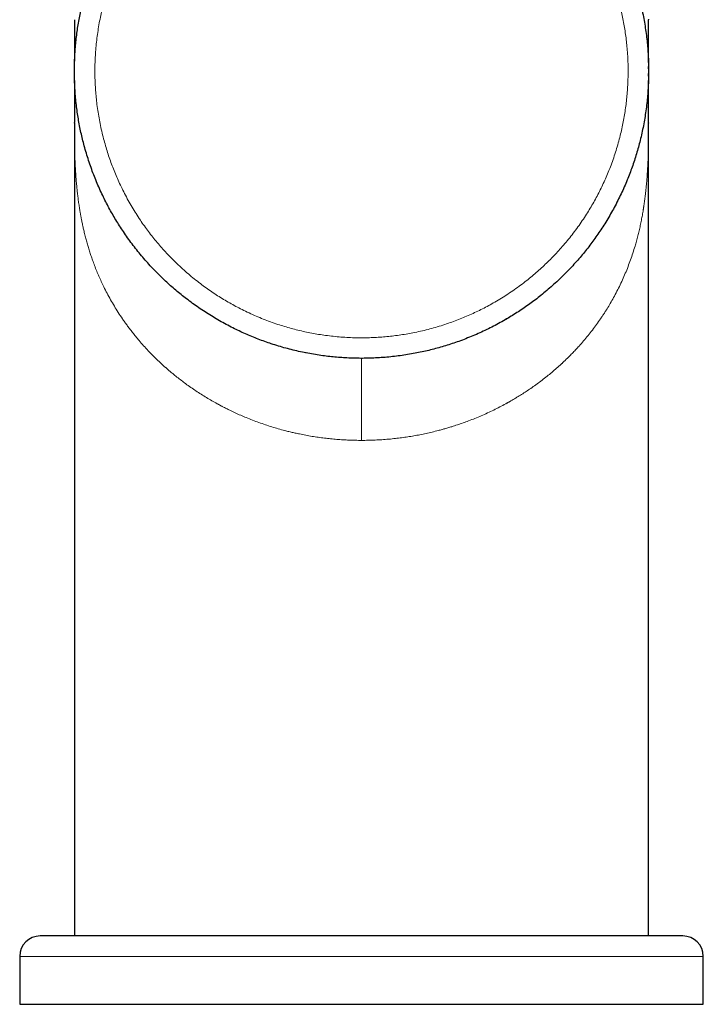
# Model space of a CAD drawing. Header units: millimetres. Extents: x 8 to 829, y 12 to 854.
# Tile 9 of 105: x 241 to 291, y 524 to 596. Entities that reach past the tile are written whole.
import ezdxf

# ---------------------------------------------------------------- set-up
doc = ezdxf.new("R2010")
doc.units = ezdxf.units.MM

msp = doc.modelspace()

# ---------------------------------------------------------------- linework, layer by layer
at = {"color": 7, "linetype": 'Continuous', "lineweight": 30}
for p, q in [((287.016, 596.116), (287.016, 596.069)), ((287.016, 592.313), (287.011, 591.853)), ((287.014, 592.584), (287.016, 592.313)), ((245.016, 588.511), (245.016, 588.557)), ((245.016, 588.511), (245.016, 529.063)), ((287.016, 588.543), (287.016, 588.511)), ((287.016, 529.063), (287.016, 588.511)), ((289.516, 529.063), (242.516, 529.063)), ((241.016, 527.563), (241.016, 524.063)), ((291.016, 524.063), (291.016, 527.563)), ((241.016, 524.063), (291.016, 524.063))]:
    msp.add_line(p, q, dxfattribs=at)
at = {"color": 8, "linetype": 'Continuous', "lineweight": 0}
for p, q in [((245.016, 588.557), (245.016, 588.562)), ((261.908, 571.719), (261.903, 571.72)), ((241.016, 527.563), (291.016, 527.563))]:
    msp.add_line(p, q, dxfattribs=at)
at = {"color": 7, "linetype": 'Continuous', "lineweight": 30, "flags": 128}
msp.add_lwpolyline([(276.786, 574.286), (276.516, 574.127), (276.445, 574.086)], dxfattribs=at)
at = {"color": 7, "linetype": 'Continuous', "lineweight": 30}
for centre, start, end in [((242.516, 527.563), 90, 180), ((289.516, 527.563), 0, 90)]:
    msp.add_arc(centre, 1.5, start, end, dxfattribs=at)
for points, knots in [([(265.665, 613.31), (265.849, 613.312), (266.218, 613.315), (266.771, 613.302), (267.324, 613.275), (267.875, 613.233), (268.426, 613.177), (268.975, 613.106), (269.506, 613.023), (270.02, 612.93), (270.517, 612.827), (271.011, 612.712), (271.502, 612.586), (271.99, 612.447), (272.49, 612.293), (272.999, 612.12), (273.519, 611.93), (274.033, 611.725), (274.541, 611.507), (275.044, 611.276), (275.541, 611.032), (276.017, 610.781), (276.473, 610.527), (276.91, 610.269), (277.34, 610), (277.764, 609.722), (278.181, 609.433), (278.603, 609.125), (279.03, 608.797), (279.46, 608.449), (279.88, 608.089), (280.291, 607.718), (280.692, 607.337), (281.083, 606.945), (281.452, 606.554), (281.802, 606.166), (282.132, 605.78), (282.452, 605.387), (282.763, 604.987), (283.064, 604.578), (283.364, 604.151), (283.662, 603.702), (283.956, 603.234), (284.237, 602.757), (284.506, 602.274), (284.762, 601.783), (285.005, 601.286), (285.228, 600.796), (285.433, 600.316), (285.621, 599.844), (285.797, 599.369), (285.962, 598.889), (286.115, 598.405), (286.26, 597.904), (286.397, 597.383), (286.524, 596.845), (286.636, 596.303), (286.734, 595.758), (286.817, 595.211), (286.886, 594.662), (286.94, 594.127), (286.978, 593.606), (287.003, 593.099), (287.016, 592.592), (287.017, 592.085), (287.005, 591.578), (286.98, 591.056), (286.941, 590.519), (286.887, 589.968), (286.818, 589.419), (286.734, 588.872), (286.637, 588.328), (286.524, 587.786), (286.402, 587.262), (286.269, 586.757), (286.129, 586.269), (285.978, 585.785), (285.814, 585.305), (285.639, 584.829), (285.447, 584.343), (285.237, 583.848), (285.007, 583.344), (284.764, 582.847), (284.508, 582.356), (284.239, 581.873), (283.958, 581.396), (283.672, 580.94), (283.384, 580.505), (283.094, 580.089), (282.793, 579.68), (282.483, 579.278), (282.164, 578.885), (281.825, 578.487), (281.466, 578.086), (281.086, 577.684), (280.695, 577.292), (280.294, 576.911), (279.883, 576.54), (279.463, 576.18), (279.045, 575.841), (278.631, 575.522), (278.222, 575.222), (277.806, 574.933), (277.383, 574.653), (276.953, 574.383), (276.662, 574.212), (276.516, 574.127)], [0, 0, 0, 0, 0.01, 0.02, 0.03, 0.04, 0.05, 0.06, 0.07, 0.079167, 0.088333, 0.0975, 0.106667, 0.115833, 0.125, 0.135, 0.145, 0.155, 0.165, 0.175, 0.185, 0.195, 0.204167, 0.213333, 0.2225, 0.231667, 0.240833, 0.25, 0.26, 0.27, 0.28, 0.29, 0.3, 0.31, 0.32, 0.329167, 0.338333, 0.3475, 0.356667, 0.365833, 0.375, 0.385, 0.395, 0.405, 0.415, 0.425, 0.435, 0.445, 0.454167, 0.463333, 0.4725, 0.481667, 0.490833, 0.5, 0.51, 0.52, 0.53, 0.54, 0.55, 0.56, 0.57, 0.579167, 0.588333, 0.5975, 0.606667, 0.615833, 0.625, 0.635, 0.645, 0.655, 0.665, 0.675, 0.685, 0.695, 0.704167, 0.713333, 0.7225, 0.731667, 0.740833, 0.75, 0.76, 0.77, 0.78, 0.79, 0.8, 0.81, 0.82, 0.829167, 0.838333, 0.8475, 0.856667, 0.865833, 0.875, 0.885, 0.895, 0.905, 0.915, 0.925, 0.935, 0.945, 0.954167, 0.963333, 0.9725, 0.981667, 0.990833, 1, 1, 1, 1]), ([(276.516, 574.127), (276.355, 574.036), (276.035, 573.854), (275.544, 573.597), (275.048, 573.352), (274.545, 573.121), (274.037, 572.903), (273.523, 572.698), (273.018, 572.512), (272.523, 572.345), (272.039, 572.193), (271.551, 572.054), (271.06, 571.926), (270.566, 571.81), (270.055, 571.703), (269.526, 571.606), (268.979, 571.521), (268.43, 571.45), (267.88, 571.394), (267.328, 571.352), (266.775, 571.324), (266.238, 571.312), (265.715, 571.313), (265.208, 571.327), (264.701, 571.352), (264.196, 571.39), (263.691, 571.44), (263.172, 571.504), (262.64, 571.584), (262.095, 571.68), (261.553, 571.79), (261.014, 571.915), (260.478, 572.054), (259.946, 572.207), (259.434, 572.369), (258.939, 572.539), (258.464, 572.716), (257.993, 572.904), (257.527, 573.103), (257.065, 573.314), (256.595, 573.542), (256.117, 573.79), (255.633, 574.057), (255.155, 574.337), (254.686, 574.629), (254.224, 574.934), (253.77, 575.25), (253.337, 575.57), (252.924, 575.89), (252.532, 576.211), (252.147, 576.542), (251.77, 576.881), (251.401, 577.23), (251.031, 577.598), (250.658, 577.986), (250.286, 578.396), (249.925, 578.815), (249.575, 579.244), (249.237, 579.681), (248.91, 580.128), (248.603, 580.57), (248.317, 581.007), (248.049, 581.438), (247.791, 581.875), (247.545, 582.318), (247.309, 582.767), (247.077, 583.235), (246.85, 583.723), (246.631, 584.231), (246.424, 584.745), (246.232, 585.263), (246.053, 585.787), (245.888, 586.315), (245.741, 586.833), (245.611, 587.339), (245.497, 587.833), (245.395, 588.33), (245.305, 588.829), (245.227, 589.33), (245.159, 589.848), (245.102, 590.383), (245.059, 590.935), (245.03, 591.488), (245.015, 592.041), (245.015, 592.594), (245.03, 593.147), (245.058, 593.684), (245.099, 594.205), (245.151, 594.71), (245.215, 595.213), (245.291, 595.715), (245.379, 596.214), (245.483, 596.726), (245.602, 597.251), (245.739, 597.787), (245.89, 598.319), (246.056, 598.847), (246.235, 599.371), (246.428, 599.89), (246.628, 600.389), (246.835, 600.869), (247.048, 601.329), (247.271, 601.785), (247.505, 602.235), (247.75, 602.679), (247.921, 602.97), (248.007, 603.116)], [0, 0, 0, 0, 0.01, 0.02, 0.03, 0.04, 0.05, 0.06, 0.07, 0.079167, 0.088333, 0.0975, 0.106667, 0.115833, 0.125, 0.135, 0.145, 0.155, 0.165, 0.175, 0.185, 0.195, 0.204167, 0.213333, 0.2225, 0.231667, 0.240833, 0.25, 0.26, 0.27, 0.28, 0.29, 0.3, 0.31, 0.32, 0.329167, 0.338333, 0.3475, 0.356667, 0.365833, 0.375, 0.385, 0.395, 0.405, 0.415, 0.425, 0.435, 0.445, 0.454167, 0.463333, 0.4725, 0.481667, 0.490833, 0.5, 0.51, 0.52, 0.53, 0.54, 0.55, 0.56, 0.57, 0.579167, 0.588333, 0.5975, 0.606667, 0.615833, 0.625, 0.635, 0.645, 0.655, 0.665, 0.675, 0.685, 0.695, 0.704167, 0.713333, 0.7225, 0.731667, 0.740833, 0.75, 0.76, 0.77, 0.78, 0.79, 0.8, 0.81, 0.82, 0.829167, 0.838333, 0.8475, 0.856667, 0.865833, 0.875, 0.885, 0.895, 0.905, 0.915, 0.925, 0.935, 0.945, 0.954167, 0.963333, 0.9725, 0.981667, 0.990833, 1, 1, 1, 1]), ([(245.016, 596.083), (245.016, 596.082), (245.016, 596.064), (245.016, 596.032), (245.016, 595.988), (245.016, 595.952), (245.016, 595.908), (245.016, 595.853), (245.016, 595.786), (245.016, 595.717), (245.016, 595.652), (245.016, 595.592), (245.016, 595.53), (245.016, 595.461), (245.016, 595.381), (245.016, 595.3), (245.016, 595.224), (245.016, 595.157), (245.016, 595.096), (245.016, 595.036), (245.016, 594.971), (245.016, 594.898), (245.016, 594.822), (245.016, 594.749), (245.016, 594.681), (245.016, 594.619), (245.016, 594.567), (245.016, 594.521), (245.016, 594.471), (245.016, 594.412), (245.016, 594.342), (245.016, 594.264), (245.016, 594.181), (245.016, 594.104), (245.016, 594.036), (245.015, 593.982), (245.015, 593.937), (245.015, 593.898), (245.015, 593.862), (245.015, 593.812), (245.015, 593.747), (245.015, 593.67), (245.015, 593.589), (245.014, 593.504), (245.014, 593.411), (245.014, 593.293), (245.013, 593.156), (245.012, 593.009), (245.012, 592.902), (245.012, 592.829), (245.011, 592.779), (245.011, 592.721), (245.011, 592.654), (245.011, 592.57), (245.01, 592.468), (245.01, 592.379), (245.01, 592.326), (245.01, 592.314)], [0, 0, 0, 0, 0.000785, 0.013978, 0.024529, 0.033266, 0.041686, 0.057516, 0.074547, 0.091872, 0.109049, 0.123523, 0.136901, 0.155416, 0.175743, 0.196962, 0.216096, 0.232521, 0.2478, 0.261291, 0.277602, 0.296739, 0.31618, 0.334597, 0.351697, 0.367467, 0.38054, 0.390795, 0.402751, 0.417681, 0.435569, 0.455638, 0.476661, 0.498618, 0.514625, 0.528629, 0.540036, 0.549531, 0.558828, 0.568016, 0.589283, 0.610916, 0.632451, 0.656209, 0.682221, 0.710532, 0.755494, 0.799926, 0.844085, 0.857523, 0.872466, 0.88928, 0.908083, 0.928968, 0.958115, 0.990763, 1, 1, 1, 1]), ([(287.021, 592.312), (287.021, 592.321), (287.021, 592.355), (287.021, 592.411), (287.021, 592.474), (287.021, 592.528), (287.021, 592.571), (287.021, 592.605), (287.021, 592.629), (287.021, 592.645), (287.021, 592.657), (287.021, 592.67), (287.021, 592.685), (287.02, 592.701), (287.02, 592.732), (287.02, 592.782), (287.02, 592.858), (287.019, 592.95), (287.019, 593.047), (287.019, 593.141), (287.018, 593.231), (287.018, 593.319), (287.018, 593.406), (287.017, 593.498), (287.017, 593.584), (287.017, 593.66), (287.017, 593.724), (287.016, 593.789), (287.016, 593.851), (287.016, 593.905), (287.016, 593.946), (287.016, 593.977), (287.016, 594.008), (287.016, 594.04), (287.016, 594.093), (287.016, 594.168), (287.016, 594.264), (287.016, 594.362), (287.016, 594.459), (287.015, 594.553), (287.015, 594.633), (287.015, 594.7), (287.015, 594.755), (287.015, 594.811), (287.015, 594.87), (287.015, 594.934), (287.015, 595.001), (287.016, 595.066), (287.016, 595.126), (287.016, 595.193), (287.016, 595.268), (287.016, 595.347), (287.016, 595.418), (287.016, 595.482), (287.016, 595.557), (287.016, 595.653), (287.016, 595.739), (287.016, 595.8), (287.016, 595.832), (287.016, 595.864), (287.016, 595.899), (287.016, 595.941), (287.016, 595.995), (287.016, 596.04), (287.016, 596.066), (287.016, 596.069)], [0, 0, 0, 0, 0.007285, 0.026227, 0.04256, 0.056311, 0.067503, 0.076158, 0.082667, 0.086454, 0.089795, 0.093584, 0.097821, 0.102508, 0.107642, 0.124062, 0.143837, 0.170638, 0.198504, 0.227462, 0.254819, 0.283202, 0.31262, 0.342606, 0.372992, 0.390306, 0.407896, 0.425808, 0.443437, 0.45832, 0.467923, 0.475695, 0.482869, 0.49113, 0.500493, 0.523657, 0.548063, 0.57288, 0.597654, 0.621208, 0.643493, 0.657834, 0.671643, 0.685065, 0.699605, 0.715668, 0.733265, 0.749859, 0.764119, 0.778821, 0.799598, 0.820697, 0.838095, 0.853319, 0.868007, 0.89493, 0.924835, 0.93271, 0.94066, 0.948685, 0.956787, 0.966755, 0.980313, 0.997513, 1, 1, 1, 1]), ([(245.01, 592.314), (245.01, 592.305), (245.01, 592.271), (245.01, 592.216), (245.01, 592.152), (245.011, 592.099), (245.011, 592.055), (245.011, 592.021), (245.011, 591.997), (245.011, 591.981), (245.011, 591.969), (245.011, 591.956), (245.011, 591.942), (245.011, 591.925), (245.011, 591.894), (245.011, 591.845), (245.012, 591.768), (245.012, 591.677), (245.013, 591.579), (245.013, 591.485), (245.013, 591.395), (245.014, 591.307), (245.014, 591.22), (245.014, 591.129), (245.015, 591.042), (245.015, 590.966), (245.015, 590.903), (245.015, 590.838), (245.015, 590.775), (245.015, 590.722), (245.015, 590.68), (245.015, 590.649), (245.016, 590.618), (245.016, 590.586), (245.016, 590.533), (245.016, 590.458), (245.016, 590.362), (245.016, 590.265), (245.016, 590.168), (245.016, 590.074), (245.016, 589.993), (245.016, 589.926), (245.016, 589.871), (245.016, 589.815), (245.016, 589.756), (245.016, 589.692), (245.016, 589.625), (245.016, 589.56), (245.016, 589.5), (245.016, 589.433), (245.016, 589.358), (245.016, 589.279), (245.016, 589.208), (245.016, 589.145), (245.016, 589.069), (245.016, 588.973), (245.016, 588.887), (245.016, 588.826), (245.016, 588.794), (245.016, 588.762), (245.016, 588.727), (245.016, 588.685), (245.016, 588.631), (245.016, 588.586), (245.016, 588.56), (245.016, 588.557)], [0, 0, 0, 0, 0.007285, 0.026223, 0.042554, 0.056304, 0.067494, 0.076148, 0.082656, 0.086442, 0.089783, 0.093572, 0.097809, 0.102494, 0.107628, 0.124046, 0.143818, 0.170616, 0.198478, 0.227432, 0.254786, 0.283165, 0.312579, 0.342561, 0.372943, 0.390255, 0.407843, 0.425752, 0.443379, 0.45826, 0.467862, 0.475633, 0.482806, 0.491066, 0.500427, 0.523588, 0.547991, 0.572805, 0.597576, 0.621126, 0.643408, 0.657748, 0.671555, 0.684975, 0.699513, 0.715575, 0.733169, 0.74976, 0.764019, 0.778718, 0.799493, 0.820589, 0.837985, 0.853207, 0.867894, 0.894813, 0.924713, 0.932587, 0.940537, 0.948561, 0.956661, 0.966629, 0.980185, 0.997382, 1, 1, 1, 1]), ([(287.015, 592.486), (287.015, 592.506), (287.015, 592.547), (287.014, 592.591), (287.014, 592.622), (287.013, 592.642), (287.013, 592.652), (287.013, 592.652), (287.013, 592.652)], [0, 0, 0, 0, 0.266517, 0.533876, 0.669443, 0.802667, 0.927226, 1, 1, 1, 1]), ([(287.013, 591.955), (287.013, 591.955), (287.013, 591.955), (287.013, 591.964), (287.013, 591.979), (287.013, 591.997), (287.014, 592.022), (287.014, 592.054), (287.015, 592.095), (287.015, 592.124), (287.015, 592.141)], [0, 0, 0, 0, 0.1085276, 0.2616842, 0.3549019, 0.4433345, 0.5385091, 0.6627484, 0.8166755, 1, 1, 1, 1]), ([(287.016, 588.543), (287.016, 588.544), (287.016, 588.562), (287.016, 588.594), (287.016, 588.638), (287.016, 588.675), (287.016, 588.718), (287.016, 588.773), (287.016, 588.84), (287.016, 588.909), (287.016, 588.974), (287.016, 589.034), (287.016, 589.096), (287.016, 589.165), (287.016, 589.245), (287.016, 589.326), (287.016, 589.402), (287.016, 589.47), (287.016, 589.53), (287.016, 589.59), (287.015, 589.655), (287.015, 589.728), (287.015, 589.804), (287.015, 589.877), (287.015, 589.946), (287.015, 590.007), (287.015, 590.059), (287.016, 590.106), (287.016, 590.155), (287.016, 590.214), (287.016, 590.284), (287.016, 590.362), (287.016, 590.445), (287.016, 590.522), (287.016, 590.59), (287.016, 590.644), (287.016, 590.69), (287.016, 590.728), (287.016, 590.764), (287.016, 590.814), (287.017, 590.879), (287.017, 590.956), (287.017, 591.037), (287.017, 591.123), (287.018, 591.216), (287.018, 591.333), (287.019, 591.47), (287.019, 591.617), (287.02, 591.724), (287.02, 591.797), (287.02, 591.847), (287.02, 591.905), (287.021, 591.972), (287.021, 592.056), (287.021, 592.159), (287.021, 592.247), (287.021, 592.3), (287.021, 592.312)], [0, 0, 0, 0, 0.000785, 0.013978, 0.024529, 0.033266, 0.041686, 0.057516, 0.074547, 0.091872, 0.109049, 0.123523, 0.136901, 0.155416, 0.175743, 0.196962, 0.216096, 0.232521, 0.2478, 0.261291, 0.277602, 0.296739, 0.31618, 0.334597, 0.351697, 0.367467, 0.38054, 0.390795, 0.402751, 0.417681, 0.435569, 0.455638, 0.476661, 0.498618, 0.514625, 0.528629, 0.540036, 0.549531, 0.558827, 0.568016, 0.589283, 0.610916, 0.632451, 0.656209, 0.68222, 0.710532, 0.755494, 0.799926, 0.844085, 0.857523, 0.872466, 0.88928, 0.908083, 0.928968, 0.958115, 0.990762, 1, 1, 1, 1])]:
    msp.add_open_spline(points, degree=3, knots=knots, dxfattribs=at)
at = {"color": 8, "linetype": 'Continuous', "lineweight": 0}
for points, knots in [([(265.69, 611.81), (265.861, 611.812), (266.204, 611.815), (266.717, 611.802), (267.23, 611.777), (267.742, 611.738), (268.253, 611.686), (268.763, 611.62), (269.289, 611.539), (269.829, 611.44), (270.381, 611.321), (270.93, 611.187), (271.474, 611.037), (271.997, 610.876), (272.5, 610.706), (272.982, 610.529), (273.459, 610.339), (273.931, 610.137), (274.398, 609.922), (274.86, 609.694), (275.331, 609.447), (275.81, 609.178), (276.295, 608.887), (276.77, 608.583), (277.237, 608.265), (277.68, 607.944), (278.1, 607.621), (278.499, 607.298), (278.888, 606.964), (279.269, 606.62), (279.642, 606.265), (280.005, 605.9), (280.371, 605.513), (280.737, 605.105), (281.101, 604.673), (281.453, 604.231), (281.792, 603.779), (282.108, 603.331), (282.402, 602.889), (282.675, 602.454), (282.936, 602.012), (283.186, 601.563), (283.423, 601.107), (283.649, 600.645), (283.869, 600.162), (284.083, 599.657), (284.288, 599.131), (284.477, 598.599), (284.652, 598.061), (284.806, 597.534), (284.941, 597.019), (285.059, 596.518), (285.164, 596.015), (285.255, 595.51), (285.332, 595.003), (285.396, 594.494), (285.448, 593.966), (285.487, 593.42), (285.511, 592.856), (285.518, 592.291), (285.509, 591.726), (285.485, 591.177), (285.446, 590.646), (285.396, 590.134), (285.332, 589.624), (285.254, 589.117), (285.164, 588.612), (285.06, 588.109), (284.939, 587.593), (284.799, 587.063), (284.639, 586.522), (284.464, 585.985), (284.272, 585.453), (284.071, 584.942), (283.863, 584.452), (283.65, 583.984), (283.424, 583.523), (283.187, 583.068), (282.938, 582.619), (282.676, 582.176), (282.394, 581.725), (282.09, 581.269), (281.764, 580.807), (281.424, 580.356), (281.071, 579.915), (280.717, 579.498), (280.362, 579.103), (280.009, 578.729), (279.647, 578.366), (279.275, 578.012), (278.893, 577.668), (278.502, 577.333), (278.089, 576.997), (277.653, 576.663), (277.195, 576.332), (276.728, 576.015), (276.252, 575.712), (275.782, 575.431), (275.319, 575.172), (274.865, 574.934), (274.405, 574.707), (273.938, 574.493), (273.465, 574.29), (272.987, 574.1), (272.487, 573.916), (271.967, 573.741), (271.427, 573.576), (270.882, 573.427), (270.333, 573.294), (269.797, 573.18), (269.275, 573.085), (268.768, 573.005), (268.259, 572.94), (267.748, 572.887), (267.235, 572.849), (266.722, 572.824), (266.19, 572.812), (265.642, 572.814), (265.077, 572.833), (264.514, 572.869), (263.951, 572.92), (263.406, 572.986), (262.88, 573.065), (262.373, 573.154), (261.869, 573.256), (261.369, 573.372), (260.873, 573.501), (260.38, 573.643), (259.874, 573.803), (259.356, 573.982), (258.829, 574.183), (258.307, 574.399), (257.791, 574.63), (257.296, 574.869), (256.823, 575.114), (256.373, 575.362), (255.929, 575.622), (255.494, 575.893), (255.065, 576.175), (254.644, 576.469), (254.217, 576.783), (253.786, 577.121), (253.352, 577.481), (252.927, 577.854), (252.514, 578.24), (252.123, 578.626), (251.755, 579.011), (251.409, 579.391), (251.074, 579.78), (250.749, 580.178), (250.435, 580.584), (250.131, 580.998), (249.829, 581.435), (249.529, 581.894), (249.234, 582.376), (248.953, 582.866), (248.687, 583.364), (248.443, 583.855), (248.219, 584.337), (248.016, 584.809), (247.824, 585.285), (247.646, 585.766), (247.48, 586.253), (247.326, 586.744), (247.181, 587.256), (247.045, 587.788), (246.922, 588.34), (246.815, 588.894), (246.724, 589.451), (246.651, 589.993), (246.596, 590.521), (246.555, 591.032), (246.529, 591.545), (246.515, 592.058), (246.516, 592.573), (246.529, 593.087), (246.558, 593.619), (246.602, 594.166), (246.663, 594.728), (246.741, 595.287), (246.835, 595.844), (246.942, 596.381), (247.06, 596.898), (247.187, 597.396), (247.327, 597.889), (247.481, 598.379), (247.647, 598.866), (247.827, 599.348), (248.025, 599.841), (248.244, 600.344), (248.484, 600.855), (248.739, 601.359), (249.007, 601.857), (249.198, 602.182), (249.294, 602.344)], [0, 0, 0, 0, 0.005007, 0.010007, 0.015002, 0.019996, 0.024993, 0.029996, 0.035012, 0.04052, 0.046018, 0.051511, 0.057003, 0.062499, 0.067499, 0.072495, 0.077488, 0.082484, 0.087485, 0.092495, 0.097515, 0.103025, 0.108524, 0.114016, 0.119506, 0.124999, 0.129993, 0.134985, 0.139977, 0.144973, 0.149978, 0.154993, 0.160009, 0.165514, 0.171011, 0.176504, 0.181999, 0.187499, 0.192506, 0.197504, 0.2025, 0.207495, 0.212493, 0.217498, 0.222505, 0.228004, 0.233498, 0.238993, 0.244491, 0.249999, 0.25502, 0.260028, 0.265026, 0.270019, 0.275009, 0.280001, 0.284998, 0.290492, 0.295984, 0.30148, 0.306983, 0.312499, 0.317516, 0.322521, 0.327519, 0.332512, 0.337505, 0.3425, 0.347497, 0.35299, 0.358482, 0.363978, 0.369482, 0.374999, 0.380009, 0.38501, 0.390006, 0.395, 0.399996, 0.404998, 0.410011, 0.415516, 0.421013, 0.426506, 0.432, 0.4375, 0.442502, 0.447498, 0.452492, 0.457487, 0.462487, 0.467496, 0.472516, 0.478028, 0.483527, 0.489019, 0.494508, 0.5, 0.504995, 0.509987, 0.514979, 0.519976, 0.524979, 0.529994, 0.535011, 0.540517, 0.546014, 0.551507, 0.557, 0.562499, 0.567501, 0.572498, 0.577492, 0.582488, 0.587488, 0.592496, 0.597505, 0.603005, 0.6085, 0.613994, 0.619493, 0.624999, 0.630018, 0.635025, 0.640023, 0.645016, 0.650008, 0.655001, 0.66, 0.665495, 0.670987, 0.676483, 0.681985, 0.687499, 0.692517, 0.697523, 0.702521, 0.707514, 0.712506, 0.7175, 0.722496, 0.727988, 0.733479, 0.738976, 0.744481, 0.75, 0.755011, 0.760012, 0.765008, 0.770003, 0.774998, 0.779998, 0.785008, 0.790511, 0.796007, 0.8015, 0.806996, 0.8125, 0.817503, 0.8225, 0.827494, 0.832489, 0.837488, 0.842495, 0.847516, 0.853027, 0.858527, 0.864019, 0.869508, 0.874999, 0.879995, 0.884989, 0.889982, 0.894978, 0.899981, 0.904995, 0.910013, 0.91552, 0.921017, 0.92651, 0.932003, 0.9375, 0.942499, 0.947494, 0.952487, 0.957483, 0.962485, 0.967496, 0.972506, 0.978007, 0.983502, 0.988996, 0.994494, 1, 1, 1, 1]), ([(287.021, 592.312), (287.021, 592.312), (287.021, 592.312), (287.021, 592.312), (287.021, 592.312), (287.02, 592.312), (287.02, 592.312), (287.019, 592.312), (287.019, 592.312), (287.018, 592.312), (287.017, 592.312), (287.017, 592.312), (287.017, 592.312), (287.016, 592.313), (287.016, 592.313), (287.016, 592.313), (287.016, 592.313), (287.016, 592.313), (287.016, 592.313), (287.016, 592.313), (287.016, 592.313), (287.016, 592.313), (287.016, 592.313)], [0, 0, 0, 0, 0.034552, 0.085311, 0.138575, 0.194034, 0.251318, 0.31001, 0.369661, 0.429797, 0.489803, 0.549326, 0.607897, 0.665069, 0.720428, 0.772678, 0.822531, 0.869755, 0.914195, 0.951459, 0.986457, 1, 1, 1, 1]), ([(266.016, 565.313), (265.865, 565.314), (265.564, 565.315), (265.113, 565.329), (264.661, 565.352), (264.209, 565.384), (263.758, 565.425), (263.307, 565.476), (262.853, 565.536), (262.396, 565.606), (261.936, 565.687), (261.58, 565.757), (261.326, 565.811), (261.172, 565.845), (261.018, 565.88), (260.865, 565.916), (260.712, 565.953), (260.559, 565.991), (260.298, 566.058), (259.928, 566.159), (259.453, 566.301), (258.981, 566.453), (258.511, 566.616), (258.045, 566.79), (257.601, 566.967), (257.179, 567.146), (256.778, 567.326), (256.426, 567.493), (256.121, 567.644), (255.926, 567.743), (255.796, 567.812), (255.728, 567.847), (255.661, 567.883), (255.594, 567.919), (255.527, 567.956), (255.349, 568.053), (255.063, 568.214), (254.673, 568.444), (254.287, 568.683), (253.906, 568.931), (253.529, 569.188), (253.173, 569.442), (252.837, 569.693), (252.519, 569.94), (252.242, 570.164), (252.003, 570.365), (251.85, 570.495), (251.749, 570.585), (251.696, 570.631), (251.644, 570.677), (251.592, 570.724), (251.54, 570.771), (251.381, 570.914), (251.12, 571.157), (250.764, 571.507), (250.415, 571.867), (250.074, 572.238), (249.772, 572.584), (249.505, 572.904), (249.272, 573.196), (249.09, 573.432), (248.956, 573.61), (248.869, 573.729), (248.782, 573.849), (248.696, 573.97), (248.611, 574.092), (248.451, 574.323), (248.222, 574.668), (247.936, 575.128), (247.664, 575.595), (247.407, 576.068), (247.181, 576.512), (246.984, 576.927), (246.812, 577.311), (246.648, 577.699), (246.492, 578.093), (246.353, 578.468), (246.23, 578.823), (246.121, 579.157), (246.018, 579.491), (245.921, 579.828), (245.828, 580.173), (245.743, 580.51), (245.667, 580.835), (245.6, 581.144), (245.552, 581.38), (245.52, 581.543), (245.503, 581.632), (245.487, 581.722), (245.471, 581.812), (245.455, 581.901), (245.439, 581.99), (245.424, 582.079), (245.395, 582.257), (245.353, 582.524), (245.303, 582.88), (245.259, 583.232), (245.226, 583.526), (245.201, 583.763), (245.183, 583.95), (245.165, 584.146), (245.148, 584.35), (245.132, 584.554), (245.113, 584.822), (245.092, 585.154), (245.072, 585.551), (245.057, 585.899), (245.047, 586.2), (245.041, 586.389), (245.038, 586.512), (245.036, 586.568), (245.035, 586.625), (245.034, 586.681), (245.032, 586.737), (245.031, 586.793), (245.028, 586.956), (245.023, 587.226), (245.019, 587.602), (245.017, 587.976), (245.016, 588.278), (245.016, 588.456), (245.016, 588.511)], [0, 0, 0, 0, 0.010747, 0.021511, 0.032296, 0.043106, 0.053946, 0.06482, 0.075732, 0.08698, 0.098278, 0.109629, 0.113465, 0.117308, 0.121157, 0.125014, 0.128877, 0.132749, 0.136628, 0.148859, 0.161185, 0.17361, 0.186138, 0.198776, 0.211526, 0.222842, 0.234253, 0.245759, 0.253408, 0.2611, 0.263122, 0.265147, 0.267175, 0.269207, 0.271241, 0.273279, 0.285423, 0.297684, 0.310065, 0.322567, 0.335193, 0.347945, 0.359272, 0.3707, 0.382229, 0.389895, 0.397607, 0.399634, 0.401664, 0.403698, 0.405734, 0.407774, 0.409817, 0.424405, 0.439171, 0.454116, 0.469242, 0.484551, 0.495895, 0.507339, 0.518884, 0.523448, 0.528027, 0.532622, 0.537233, 0.541859, 0.546502, 0.563602, 0.580708, 0.597821, 0.614944, 0.632078, 0.64555, 0.659031, 0.672522, 0.686068, 0.699716, 0.711012, 0.722237, 0.733393, 0.74448, 0.755774, 0.767385, 0.777453, 0.787382, 0.797171, 0.80003, 0.802876, 0.80571, 0.808532, 0.811342, 0.814141, 0.816927, 0.819702, 0.830865, 0.841805, 0.852525, 0.863026, 0.868439, 0.873793, 0.879816, 0.88585, 0.89181, 0.897697, 0.909253, 0.920521, 0.931507, 0.938605, 0.945583, 0.947133, 0.948678, 0.950216, 0.951748, 0.953275, 0.954796, 0.956311, 0.966526, 0.976517, 0.986289, 0.995851, 1, 1, 1, 1]), ([(287.016, 588.511), (287.016, 588.474), (287.016, 588.313), (287.015, 588.044), (287.013, 587.702), (287.011, 587.458), (287.009, 587.299), (287.008, 587.225), (287.007, 587.15), (287.006, 587.075), (287.004, 587), (287.003, 586.924), (287, 586.749), (286.993, 586.474), (286.982, 586.097), (286.967, 585.716), (286.949, 585.331), (286.927, 584.941), (286.9, 584.546), (286.875, 584.247), (286.857, 584.045), (286.848, 583.942), (286.838, 583.841), (286.828, 583.74), (286.818, 583.638), (286.802, 583.489), (286.78, 583.293), (286.75, 583.05), (286.718, 582.805), (286.692, 582.62), (286.673, 582.495), (286.663, 582.429), (286.653, 582.364), (286.643, 582.299), (286.633, 582.234), (286.605, 582.064), (286.558, 581.79), (286.487, 581.412), (286.408, 581.031), (286.321, 580.647), (286.227, 580.264), (286.127, 579.886), (286.008, 579.471), (285.866, 579.015), (285.696, 578.515), (285.512, 578.019), (285.314, 577.53), (285.104, 577.048), (284.88, 576.571), (284.642, 576.101), (284.401, 575.655), (284.157, 575.232), (283.973, 574.931), (283.845, 574.729), (283.779, 574.625), (283.712, 574.522), (283.644, 574.419), (283.575, 574.316), (283.432, 574.106), (283.212, 573.793), (282.906, 573.382), (282.591, 572.982), (282.266, 572.591), (281.962, 572.244), (281.682, 571.939), (281.428, 571.672), (281.143, 571.384), (280.924, 571.171), (280.775, 571.032), (280.729, 570.988), (280.683, 570.946), (280.637, 570.903), (280.59, 570.86), (280.447, 570.729), (280.203, 570.512), (279.853, 570.215), (279.497, 569.927), (279.135, 569.647), (278.768, 569.376), (278.41, 569.124), (278.062, 568.89), (277.727, 568.672), (277.425, 568.485), (277.16, 568.327), (276.988, 568.227), (276.872, 568.16), (276.812, 568.126), (276.752, 568.092), (276.692, 568.059), (276.632, 568.025), (276.446, 567.923), (276.133, 567.756), (275.686, 567.53), (275.234, 567.316), (274.778, 567.113), (274.318, 566.92), (273.872, 566.746), (273.442, 566.588), (273.029, 566.446), (272.705, 566.341), (272.471, 566.269), (272.331, 566.227), (272.19, 566.186), (272.049, 566.146), (271.908, 566.106), (271.766, 566.068), (271.525, 566.004), (271.184, 565.919), (270.74, 565.817), (270.295, 565.725), (269.848, 565.642), (269.399, 565.569), (268.95, 565.505), (268.484, 565.448), (268.003, 565.399), (267.506, 565.36), (267.009, 565.333), (266.513, 565.316), (266.181, 565.314), (266.016, 565.313)], [0, 0, 0, 0, 0.002805, 0.012337, 0.020898, 0.029628, 0.031611, 0.033603, 0.035604, 0.037613, 0.039632, 0.041659, 0.043695, 0.053813, 0.064187, 0.074822, 0.085722, 0.096893, 0.108337, 0.120059, 0.123251, 0.126238, 0.129243, 0.132266, 0.135308, 0.138368, 0.145656, 0.153047, 0.160544, 0.168145, 0.170153, 0.172169, 0.174191, 0.176221, 0.178259, 0.180303, 0.192057, 0.204021, 0.216199, 0.22859, 0.241197, 0.25366, 0.265745, 0.282496, 0.299404, 0.316473, 0.333352, 0.350208, 0.36705, 0.383878, 0.400696, 0.415489, 0.430275, 0.434147, 0.438018, 0.441889, 0.445761, 0.449631, 0.453502, 0.469547, 0.485403, 0.50107, 0.51655, 0.531846, 0.542947, 0.55395, 0.564856, 0.579106, 0.580959, 0.58281, 0.584658, 0.586504, 0.588346, 0.590186, 0.603558, 0.616794, 0.629898, 0.64287, 0.655713, 0.668428, 0.679514, 0.690504, 0.701401, 0.708542, 0.715644, 0.717497, 0.719348, 0.721196, 0.723041, 0.724884, 0.726724, 0.740061, 0.753266, 0.766343, 0.779296, 0.792129, 0.804846, 0.815945, 0.826961, 0.837896, 0.841561, 0.845217, 0.848865, 0.852505, 0.856136, 0.859759, 0.863374, 0.874573, 0.885711, 0.896791, 0.907818, 0.918796, 0.929729, 0.940622, 0.952562, 0.964464, 0.976334, 0.988177, 1, 1, 1, 1]), ([(266.016, 565.313), (266.016, 565.405), (266.016, 565.589), (266.016, 565.864), (266.016, 566.141), (266.016, 566.418), (266.016, 566.695), (266.016, 566.967), (266.016, 567.233), (266.016, 567.492), (266.016, 567.75), (266.016, 568.004), (266.016, 568.255), (266.016, 568.502), (266.016, 568.743), (266.016, 568.977), (266.016, 569.204), (266.016, 569.422), (266.016, 569.629), (266.016, 569.826), (266.016, 570.011), (266.016, 570.187), (266.016, 570.351), (266.016, 570.504), (266.016, 570.643), (266.016, 570.769), (266.016, 570.879), (266.016, 570.976), (266.016, 571.058), (266.016, 571.128), (266.016, 571.185), (266.016, 571.23), (266.016, 571.264), (266.016, 571.288), (266.016, 571.303), (266.016, 571.31), (266.016, 571.313), (266.016, 571.313), (266.016, 571.313)], [0, 0, 0, 0, 0.02828, 0.056602, 0.084996, 0.113484, 0.142086, 0.17082, 0.198049, 0.225424, 0.252955, 0.280648, 0.308506, 0.336523, 0.364691, 0.392992, 0.421407, 0.449908, 0.477956, 0.506028, 0.534093, 0.56212, 0.590586, 0.618954, 0.647198, 0.6753, 0.703247, 0.730537, 0.757668, 0.784645, 0.811474, 0.83871, 0.865818, 0.892813, 0.91971, 0.946527, 0.973281, 1, 1, 1, 1])]:
    msp.add_open_spline(points, degree=3, knots=knots, dxfattribs=at)

doc.saveas('drawing.dxf')
